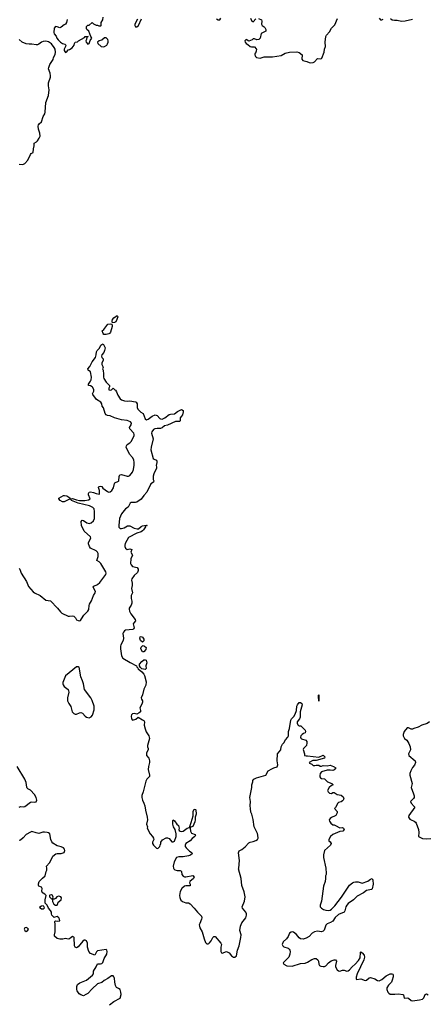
# Model space of a CAD drawing. Header units: inches. Extents: x 2396598 to 2566999, y 262085 to 451979.
# Tile 122 of 256: x 2436397 to 2442220, y 368056 to 382112. Entities that reach past the tile are written whole.
import ezdxf

# ---------------------------------------------------------------- set-up
doc = ezdxf.new("R2010")
doc.units = ezdxf.units.IN
doc.header["$MEASUREMENT"] = 0
for name, color, linetype in [('C4336', 7, 'Continuous'), ('C4337', 7, 'Continuous'), ('C4338', 7, 'Continuous'), ('C4346', 7, 'Continuous'), ('C4347', 7, 'Continuous'), ('C4348', 7, 'Continuous')]:
    doc.layers.add(name, color=color, linetype=linetype)

msp = doc.modelspace()

# ---------------------------------------------------------------- linework, layer by layer
at = {"layer": 'C4336', "color": 5, "elevation": 40}
for points in [[(2437678, 368050), (2437743, 368097), (2437830, 368146), (2437845, 368195), (2437844, 368230), (2437830, 368267), (2437810, 368284), (2437790, 368290), (2437778, 368298), (2437765, 368325), (2437755, 368370), (2437750, 368428), (2437742, 368450), (2437730, 368461), (2437710, 368462), (2437657, 368423), (2437605, 368395), (2437570, 368367), (2437510, 368349), (2437430, 368279), (2437370, 368209), (2437342, 368198), (2437310, 368178), (2437270, 368193), (2437248, 368208), (2437219, 368250), (2437214, 368270), (2437214, 368310), (2437222, 368338), (2437255, 368365), (2437350, 368403), (2437435, 368470), (2437450, 368490), (2437450, 368531), (2437490, 368590), (2437507, 368633), (2437550, 368632), (2437570, 368639), (2437585, 368655), (2437605, 368710), (2437641, 368770), (2437646, 368810), (2437642, 368830), (2437630, 368840), (2437510, 368819), (2437496, 368804), (2437470, 368756), (2437410, 368782), (2437383, 368810), (2437365, 368870), (2437367, 368930), (2437350, 368963), (2437333, 368973), (2437318, 368970), (2437301, 368959), (2437230, 368876), (2437210, 368863), (2437187, 368870), (2437180, 368890), (2437174, 369010), (2437170, 369017), (2437150, 369024), (2437130, 369012), (2437110, 368990), (2437090, 368987), (2437050, 368997), (2437014, 368986), (2436970, 368984), (2436930, 368998), (2436892, 369030), (2436893, 369050), (2436906, 369090), (2436903, 369203), (2436897, 369230), (2436900, 369240), (2436910, 369246), (2436930, 369242), (2436968, 369250), (2436967, 369270), (2436957, 369290), (2436930, 369308), (2436899, 369301), (2436890, 369294), (2436856, 369330), (2436849, 369350), (2436849, 369370), (2436837, 369397), (2436808, 369430), (2436788, 369470), (2436761, 369501), (2436761, 369550), (2436776, 369610), (2436757, 369630), (2436730, 369642), (2436724, 369650), (2436712, 369670), (2436719, 369710), (2436710, 369728), (2436670, 369742), (2436665, 369750), (2436666, 369774), (2436675, 369810), (2436722, 369858), (2436762, 369890), (2436774, 369950), (2436784, 369970), (2436783, 370000)], [(2438596, 370000), (2438599, 369990), (2438615, 369975), (2438646, 369966), (2438690, 369967), (2438701, 369961), (2438707, 369950), (2438711, 369910), (2438730, 369885), (2438750, 369878), (2438770, 369878), (2438870, 369896), (2438890, 369872), (2438878, 369850), (2438826, 369810), (2438822, 369790), (2438832, 369770), (2438830, 369746), (2438770, 369749), (2438750, 369742), (2438711, 369710), (2438690, 369666), (2438681, 369610), (2438683, 369583), (2438687, 369567), (2438701, 369541), (2438723, 369523), (2438770, 369507), (2438810, 369506), (2438831, 369491), (2438891, 369431), (2438936, 369370), (2438993, 369313), (2438997, 369290), (2438994, 369274), (2438968, 369210), (2438962, 369190), (2438964, 369170), (2438971, 369150), (2439005, 369090), (2439030, 368992), (2439050, 368938), (2439070, 368921), (2439090, 368918), (2439098, 368922), (2439110, 368932), (2439130, 368962), (2439155, 369010), (2439170, 369025), (2439190, 369025), (2439272, 368930), (2439278, 368910), (2439271, 368870), (2439271, 368811), (2439282, 368790), (2439290, 368785), (2439350, 368808), (2439370, 368802), (2439389, 368789), (2439422, 368750), (2439450, 368730), (2439471, 368729), (2439494, 368750), (2439506, 368830), (2439530, 368891), (2439558, 369010), (2439559, 369050), (2439544, 369110), (2439550, 369170), (2439570, 369220), (2439626, 369290), (2439638, 369330), (2439635, 369350), (2439626, 369370), (2439578, 369430), (2439573, 369450), (2439607, 369530), (2439616, 369590), (2439602, 369662), (2439569, 369750), (2439559, 369850), (2439524, 369990), (2439525, 370000)]]:
    msp.add_lwpolyline(points, dxfattribs=at)
at = {"layer": 'C4336', "color": 5}
for points, elevation in [([(2436850, 369617), (2436827, 369613), (2436823, 369610), (2436821, 369590), (2436850, 369563), (2436859, 369561), (2436870, 369572), (2436875, 369585), (2436870, 369602), (2436866, 369610)], 40), ([(2436950, 369598), (2436929, 369591), (2436910, 369569), (2436890, 369557), (2436878, 369558), (2436870, 369566), (2436862, 369558), (2436866, 369550), (2436865, 369525), (2436885, 369485), (2436910, 369471), (2436930, 369471), (2436938, 369482), (2436947, 369513), (2436990, 369550), (2436994, 369574), (2436983, 369590), (2436970, 369596)], 40), ([(2436710, 369413), (2436690, 369427), (2436685, 369450), (2436710, 369462), (2436730, 369465), (2436741, 369450), (2436745, 369430), (2436730, 369415)], 40), ([(2436490, 369152), (2436470, 369147), (2436460, 369130), (2436468, 369108), (2436490, 369098), (2436510, 369107), (2436522, 369130), (2436510, 369143)], 60)]:
    msp.add_lwpolyline(points, close=True, dxfattribs=dict(at, elevation=elevation))
at = {"layer": 'C4337', "color": 5, "elevation": 40}
for points in [[(2437725, 377785), (2437718, 377810), (2437722, 377830), (2437743, 377857), (2437791, 377891), (2437799, 377870), (2437786, 377830), (2437770, 377801), (2437750, 377787)], [(2437630, 377616), (2437600, 377620), (2437587, 377630), (2437575, 377670), (2437599, 377690), (2437654, 377766), (2437691, 377771), (2437707, 377767), (2437716, 377756), (2437717, 377730), (2437696, 377650), (2437678, 377630), (2437670, 377628)], [(2438150, 373228), (2438125, 373250), (2438115, 373285), (2438118, 373302), (2438130, 373306), (2438150, 373299), (2438170, 373271), (2438170, 373244)], [(2438150, 373088), (2438128, 373132), (2438130, 373154), (2438150, 373174), (2438162, 373178), (2438182, 373170), (2438202, 373150), (2438200, 373120), (2438170, 373088)], [(2438190, 372838), (2438144, 372844), (2438123, 372863), (2438106, 372890), (2438108, 372910), (2438141, 372950), (2438170, 372975), (2438190, 372976), (2438202, 372970), (2438213, 372933), (2438201, 372890), (2438202, 372850)], [(2437235, 372875), (2437210, 372873), (2437050, 372745), (2437015, 372650), (2437012, 372630), (2437016, 372616), (2437030, 372594), (2437088, 372548), (2437097, 372510), (2437081, 372430), (2437081, 372390), (2437097, 372350), (2437129, 372309), (2437145, 372230), (2437170, 372206), (2437190, 372198), (2437210, 372200), (2437250, 372218), (2437270, 372222), (2437292, 372212), (2437330, 372168), (2437350, 372153), (2437390, 372148), (2437420, 372160), (2437437, 372183), (2437460, 372260), (2437461, 372310), (2437430, 372393), (2437411, 372430), (2437321, 372550), (2437308, 372630), (2437294, 372674), (2437269, 372731), (2437248, 372868)]]:
    msp.add_lwpolyline(points, close=True, dxfattribs=at)
for points in [[(2436390, 374277), (2436399, 374270), (2436419, 374210), (2436493, 374090), (2436523, 374023), (2436590, 373944), (2436610, 373928), (2436690, 373890), (2436770, 373827), (2436835, 373815), (2436939, 373710), (2436979, 373659), (2437001, 373641), (2437090, 373599), (2437110, 373596), (2437150, 373604), (2437170, 373599), (2437194, 373574), (2437210, 373547), (2437230, 373535), (2437250, 373531), (2437264, 373536), (2437282, 373558), (2437312, 373610), (2437372, 373668), (2437385, 373690), (2437388, 373750), (2437393, 373770), (2437422, 373818), (2437450, 373890), (2437477, 373930), (2437478, 373950), (2437448, 374010), (2437455, 374025), (2437507, 374050), (2437540, 374080), (2437628, 374190), (2437633, 374210), (2437628, 374230), (2437555, 374350), (2437530, 374373), (2437498, 374390), (2437518, 374450), (2437518, 374490), (2437510, 374510), (2437490, 374531), (2437408, 374568), (2437392, 374592), (2437378, 374630), (2437379, 374650), (2437412, 374710), (2437408, 374730), (2437316, 374810), (2437278, 374890), (2437277, 374950), (2437290, 374966), (2437310, 374964), (2437356, 374930), (2437390, 374922), (2437417, 374930), (2437450, 374959), (2437466, 374990), (2437467, 375090), (2437460, 375130), (2437441, 375150), (2437393, 375173), (2437230, 375209), (2437139, 375250), (2437126, 375266), (2437110, 375269), (2437050, 375238), (2437030, 375231), (2437010, 375231), (2436973, 375250), (2436954, 375270), (2436956, 375284), (2437022, 375318), (2437039, 375321), (2437070, 375314), (2437098, 375298), (2437114, 375286), (2437114, 375274), (2437150, 375279), (2437210, 375256), (2437249, 375249), (2437326, 375250), (2437381, 375259), (2437402, 375270), (2437381, 375330), (2437381, 375350), (2437390, 375365), (2437410, 375371), (2437450, 375364), (2437490, 375348), (2437530, 375338), (2437537, 375343), (2437537, 375390), (2437524, 375436), (2437528, 375450), (2437545, 375455), (2437570, 375446), (2437586, 375426), (2437650, 375376), (2437669, 375369), (2437690, 375370), (2437711, 375390), (2437736, 375430), (2437750, 375491), (2437758, 375502), (2437810, 375523), (2437815, 375530), (2437817, 375590), (2437826, 375614), (2437850, 375619), (2437930, 375594), (2437950, 375596), (2437970, 375607), (2438010, 375653), (2438023, 375690), (2438031, 375751), (2438032, 375790), (2438026, 375830), (2438010, 375860), (2437964, 375910), (2437918, 376010), (2437923, 376030), (2437934, 376046), (2437970, 376071), (2437990, 376091), (2438031, 376170), (2438034, 376190), (2438026, 376210), (2437969, 376270), (2437965, 376290), (2437989, 376330), (2437993, 376350), (2437979, 376370), (2437930, 376390), (2437850, 376401), (2437749, 376430), (2437690, 376455), (2437650, 376464), (2437632, 376472), (2437619, 376490), (2437595, 376570), (2437577, 376597), (2437569, 376630), (2437557, 376650), (2437495, 376690), (2437441, 376761), (2437439, 376770), (2437456, 376810), (2437456, 376830), (2437440, 376860), (2437430, 376873), (2437410, 376883), (2437378, 376890), (2437379, 376910), (2437410, 376950), (2437417, 376970), (2437421, 377010), (2437407, 377087), (2437375, 377110), (2437369, 377130), (2437401, 377159), (2437432, 377230), (2437481, 377290), (2437491, 377329), (2437495, 377370), (2437504, 377390), (2437535, 377425), (2437555, 377465), (2437570, 377477), (2437590, 377485), (2437619, 377430), (2437610, 377390), (2437597, 377363), (2437571, 377330), (2437567, 377310), (2437571, 377291), (2437591, 377270), (2437591, 377250), (2437571, 377210), (2437572, 377190), (2437591, 377151), (2437582, 377130), (2437591, 377110), (2437596, 377050), (2437594, 377010), (2437599, 376990), (2437630, 376936), (2437682, 376890), (2437678, 376870), (2437668, 376852), (2437672, 376830), (2437690, 376824), (2437708, 376830), (2437730, 376854), (2437744, 376844), (2437754, 376830), (2437765, 376825), (2437780, 376800), (2437799, 376750), (2437830, 376701), (2437850, 376687), (2437894, 376670), (2437933, 376667), (2437970, 376671), (2438050, 376658), (2438063, 376650), (2438073, 376630), (2438076, 376576), (2438085, 376550), (2438129, 376509), (2438163, 376490), (2438190, 376416), (2438210, 376402), (2438230, 376408), (2438289, 376451), (2438330, 376470), (2438361, 376461), (2438400, 376420), (2438410, 376413), (2438430, 376410), (2438470, 376427), (2438530, 376475), (2438550, 376481), (2438610, 376485), (2438650, 376517), (2438710, 376545), (2438730, 376532), (2438734, 376514), (2438723, 376470), (2438710, 376450), (2438691, 376429), (2438687, 376410), (2438691, 376389), (2438685, 376375), (2438625, 376375), (2438510, 376323), (2438466, 376314), (2438430, 376286), (2438410, 376277), (2438362, 376278), (2438327, 376273), (2438310, 376262), (2438285, 376230), (2438281, 376210), (2438302, 376130), (2438273, 376010), (2438272, 375970), (2438304, 375850), (2438318, 375838), (2438350, 375823), (2438358, 375810), (2438358, 375790), (2438347, 375750), (2438353, 375730), (2438352, 375710), (2438314, 375630), (2438305, 375595), (2438305, 375550), (2438313, 375527), (2438308, 375512), (2438270, 375484), (2438215, 375365), (2438170, 375320), (2438134, 375266), (2438070, 375223), (2438050, 375219), (2437990, 375219), (2437975, 375210), (2437946, 375154), (2437907, 375130), (2437850, 375056), (2437825, 374990), (2437812, 374890), (2437814, 374870), (2437830, 374849), (2437850, 374849), (2437890, 374859), (2437935, 374885), (2437970, 374889), (2438033, 374853), (2438077, 374843), (2438094, 374846), (2438130, 374878), (2438150, 374886), (2438210, 374894), (2438216, 374890), (2438195, 374885), (2438192, 374872), (2438164, 374830), (2438150, 374813), (2438130, 374800), (2438070, 374781), (2437950, 374720), (2437904, 374636), (2437897, 374610), (2437900, 374590), (2437910, 374570), (2437930, 374547), (2437970, 374558), (2437997, 374550), (2437983, 374510), (2438010, 374470), (2437983, 374417), (2437980, 374350), (2437988, 374330), (2438010, 374308), (2438077, 374290), (2438088, 374270), (2438087, 374250), (2438079, 374221), (2438030, 374180), (2437999, 374130), (2437996, 374110), (2438004, 374070), (2438004, 374036), (2437996, 373990), (2438008, 373930), (2437991, 373890), (2437987, 373867), (2437988, 373848), (2437998, 373810), (2437997, 373783), (2437990, 373753), (2437963, 373710), (2437962, 373698), (2437966, 373670), (2437983, 373630), (2438047, 373550), (2438051, 373529), (2438030, 373509), (2438019, 373490), (2438031, 373429), (2438024, 373416), (2438011, 373409), (2437910, 373398), (2437892, 373388), (2437879, 373370), (2437870, 373350), (2437878, 373282), (2437875, 373250), (2437842, 373190), (2437837, 373170), (2437838, 373130), (2437853, 373030), (2437870, 372999), (2437974, 372934), (2438066, 372886), (2438072, 372870), (2438082, 372862), (2438090, 372846), (2438142, 372802), (2438170, 372770), (2438180, 372750), (2438202, 372662), (2438198, 372610), (2438170, 372555), (2438150, 372475), (2438131, 372430), (2438136, 372410), (2438151, 372390), (2438151, 372370), (2438141, 372339), (2438112, 372290), (2438122, 372250), (2438122, 372230), (2438105, 372215), (2438070, 372198), (2438030, 372209), (2438010, 372204), (2437996, 372190), (2437987, 372170), (2437992, 372130), (2438010, 372112), (2438054, 372126), (2438090, 372154), (2438150, 372118), (2438172, 372110), (2438178, 372090), (2438177, 372043), (2438188, 371988), (2438205, 371945), (2438243, 371890), (2438247, 371870), (2438251, 371850), (2438222, 371750), (2438222, 371730), (2438231, 371710), (2438231, 371690), (2438210, 371646), (2438207, 371610), (2438241, 371570), (2438251, 371531), (2438251, 371509), (2438235, 371450), (2438233, 371410), (2438253, 371327), (2438251, 371310), (2438212, 371268), (2438199, 371241), (2438163, 371090), (2438144, 371036), (2438142, 371010), (2438149, 370969), (2438170, 370930), (2438183, 370890), (2438194, 370830), (2438220, 370730), (2438223, 370690), (2438206, 370630), (2438221, 370590), (2438219, 370570), (2438259, 370490), (2438296, 370450), (2438306, 370430), (2438311, 370410), (2438294, 370370), (2438293, 370350), (2438306, 370326), (2438350, 370285), (2438370, 370281), (2438399, 370310), (2438402, 370330), (2438413, 370350), (2438415, 370370), (2438435, 370405), (2438489, 370431), (2438510, 370431), (2438530, 370423), (2438570, 370377), (2438590, 370374), (2438610, 370387), (2438630, 370452), (2438632, 370492), (2438620, 370550), (2438595, 370590), (2438583, 370630), (2438583, 370677), (2438589, 370691), (2438610, 370677), (2438642, 370630), (2438664, 370610), (2438673, 370570), (2438670, 370550), (2438677, 370537), (2438687, 370527), (2438703, 370523), (2438730, 370527), (2438790, 370569), (2438822, 370578), (2438848, 370650), (2438874, 370746), (2438874, 370810), (2438890, 370841), (2438910, 370838), (2438913, 370833), (2438919, 370770), (2438905, 370730), (2438905, 370690), (2438898, 370662), (2438870, 370593), (2438843, 370583), (2438836, 370584), (2438830, 370570), (2438836, 370530), (2438850, 370501), (2438902, 370482), (2438910, 370470), (2438899, 370450), (2438859, 370421), (2438830, 370392), (2438770, 370353), (2438761, 370330), (2438763, 370310), (2438774, 370290), (2438823, 370243), (2438846, 370230), (2438866, 370210), (2438835, 370185), (2438810, 370175), (2438730, 370162), (2438670, 370160), (2438639, 370150), (2438605, 370090), (2438587, 370030), (2438596, 370000)], [(2436390, 370871), (2436410, 370881), (2436450, 370875), (2436470, 370880), (2436550, 370944), (2436570, 370948), (2436610, 370944), (2436630, 370948), (2436642, 370970), (2436634, 371010), (2436610, 371052), (2436550, 371114), (2436513, 371133), (2436504, 371144), (2436498, 371158), (2436490, 371224), (2436470, 371270), (2436363, 371450)], [(2439525, 370000), (2439538, 370110), (2439522, 370218), (2439534, 370246), (2439570, 370264), (2439618, 370302), (2439670, 370363), (2439690, 370373), (2439730, 370379), (2439770, 370393), (2439792, 370410), (2439803, 370430), (2439801, 370470), (2439793, 370493), (2439747, 370590), (2439734, 370694), (2439714, 370770), (2439701, 370801), (2439693, 370850), (2439690, 370890), (2439694, 370950), (2439683, 371010), (2439715, 371150), (2439715, 371190), (2439729, 371230), (2439729, 371250), (2439742, 371270), (2439778, 371290), (2439914, 371326), (2439948, 371390), (2440000, 371416)], [(2436783, 370000), (2436782, 370030), (2436822, 370078), (2436842, 370110), (2436869, 370170), (2436914, 370206), (2436930, 370211), (2436990, 370211), (2437030, 370225), (2437042, 370250), (2437037, 370270), (2437024, 370290), (2436990, 370306), (2436930, 370318), (2436870, 370355), (2436855, 370375), (2436840, 370410), (2436828, 370488), (2436810, 370502), (2436790, 370510), (2436750, 370515), (2436727, 370513), (2436670, 370497), (2436630, 370504), (2436570, 370522), (2436550, 370515), (2436490, 370479), (2436448, 370432), (2436410, 370400), (2436390, 370395)]]:
    msp.add_lwpolyline(points, dxfattribs=at)
at = {"layer": 'C4338', "color": 5, "elevation": 60}
for points in [[(2437073, 382113), (2437066, 382074), (2437051, 382050), (2437030, 382039), (2436990, 382003), (2436970, 381996), (2436930, 382012), (2436910, 382015), (2436891, 381990), (2436885, 381930), (2436890, 381912), (2436918, 381878), (2436928, 381850), (2436945, 381825), (2436981, 381790), (2437010, 381773), (2437043, 381763), (2437054, 381750), (2437053, 381727), (2437031, 381690), (2437033, 381670), (2437050, 381646), (2437070, 381651), (2437090, 381683), (2437110, 381687), (2437145, 381710), (2437175, 381750), (2437178, 381770), (2437188, 381790), (2437223, 381797), (2437235, 381810), (2437322, 381858), (2437330, 381874), (2437374, 381870), (2437358, 381862), (2437352, 381830), (2437341, 381810), (2437347, 381790), (2437370, 381761), (2437390, 381772), (2437404, 381816), (2437428, 381850), (2437413, 381873), (2437386, 381946), (2437358, 381970), (2437350, 381986), (2437350, 382014), (2437370, 382032), (2437390, 382034), (2437430, 382074), (2437450, 382052), (2437490, 382032), (2437510, 382034), (2437526, 382026), (2437557, 382023), (2437562, 382030), (2437561, 382070), (2437583, 382110), (2437587, 382147)], [(2438081, 382119), (2438044, 382050), (2438041, 382030), (2438051, 382011), (2438070, 382008), (2438092, 382030), (2438136, 382124)], [(2439210, 382126), (2439230, 382108), (2439258, 382110), (2439270, 382132)], [(2439810, 382131), (2439851, 382110), (2439856, 382090), (2439851, 382050), (2439862, 382030), (2439891, 382011), (2439900, 382000), (2439911, 381970), (2439911, 381950), (2439847, 381913), (2439831, 381849), (2439811, 381829), (2439786, 381826), (2439750, 381838), (2439730, 381838), (2439716, 381824), (2439670, 381804), (2439630, 381828), (2439612, 381810), (2439618, 381790), (2439632, 381770), (2439657, 381757), (2439690, 381731), (2439710, 381723), (2439750, 381725), (2439777, 381697), (2439781, 381690), (2439777, 381663), (2439764, 381636), (2439754, 381630), (2439754, 381610), (2439762, 381602), (2439766, 381586), (2439782, 381570), (2439830, 381562), (2439890, 381581), (2440000, 381581)], [(2439692, 382132), (2439712, 382092), (2439730, 382082), (2439770, 382122)], [(2436390, 380050), (2436430, 380045), (2436450, 380049), (2436470, 380060), (2436513, 380107), (2436550, 380187), (2436560, 380200), (2436590, 380214), (2436592, 380270), (2436605, 380310), (2436602, 380350), (2436635, 380370), (2436650, 380385), (2436677, 380423), (2436690, 380450), (2436685, 380490), (2436664, 380550), (2436660, 380590), (2436664, 380610), (2436673, 380627), (2436707, 380653), (2436732, 380730), (2436756, 380770), (2436761, 380790), (2436768, 380930), (2436808, 381030), (2436817, 381110), (2436808, 381170), (2436810, 381210), (2436837, 381290), (2436839, 381310), (2436832, 381350), (2436810, 381410), (2436812, 381430), (2436828, 381472), (2436876, 381544), (2436881, 381570), (2436903, 381617), (2436909, 381650), (2436905, 381690), (2436890, 381717), (2436850, 381769), (2436810, 381797), (2436770, 381806), (2436730, 381801), (2436710, 381792), (2436670, 381765), (2436650, 381755), (2436630, 381753), (2436570, 381764), (2436530, 381761), (2436490, 381767), (2436432, 381792), (2436390, 381829)]]:
    msp.add_lwpolyline(points, dxfattribs=at)
msp.add_lwpolyline([(2437630, 381853), (2437607, 381853), (2437570, 381822), (2437530, 381810), (2437510, 381790), (2437514, 381770), (2437563, 381730), (2437590, 381723), (2437610, 381729), (2437641, 381750), (2437652, 381768), (2437659, 381790), (2437660, 381810), (2437654, 381830)], close=True, dxfattribs=at)
at = {"layer": 'C4346', "color": 5, "elevation": 40}
msp.add_lwpolyline([(2440769, 370000), (2440770, 369994), (2440777, 369930), (2440775, 369910), (2440766, 369890), (2440766, 369850), (2440759, 369810), (2440739, 369741), (2440710, 369530), (2440687, 369470), (2440690, 369450), (2440708, 369430), (2440738, 369410), (2440770, 369400), (2440810, 369397), (2440830, 369402), (2440850, 369415), (2440899, 369461), (2440995, 369585), (2441110, 369756), (2441149, 369791), (2441170, 369801), (2441194, 369806), (2441230, 369806), (2441290, 369785), (2441370, 369815), (2441410, 369845), (2441430, 369851), (2441441, 369830), (2441447, 369770), (2441433, 369707), (2441424, 369696), (2441350, 369679), (2441310, 369650), (2441218, 369602), (2441166, 369550), (2441090, 369495), (2441068, 369472), (2441055, 369450), (2441040, 369390), (2441030, 369370), (2440950, 369336), (2440904, 369296), (2440870, 369244), (2440837, 369223), (2440790, 369206), (2440770, 369184), (2440744, 369116), (2440730, 369099), (2440710, 369093), (2440650, 369099), (2440610, 369092), (2440574, 369070), (2440530, 369025), (2440490, 369001), (2440446, 368986), (2440409, 368989), (2440390, 369004), (2440353, 369053), (2440310, 369084), (2440290, 369089), (2440273, 369087), (2440251, 369070), (2440230, 369024), (2440210, 368993), (2440161, 368950), (2440148, 368912), (2440156, 368890), (2440170, 368876), (2440230, 368856), (2440244, 368844), (2440256, 368830), (2440262, 368810), (2440258, 368770), (2440243, 368730), (2440159, 368650), (2440171, 368630), (2440214, 368606), (2440290, 368603), (2440410, 368640), (2440477, 368643), (2440510, 368658), (2440570, 368697), (2440610, 368710), (2440630, 368710), (2440656, 368690), (2440664, 368670), (2440670, 368630), (2440680, 368610), (2440699, 368599), (2440730, 368595), (2440750, 368598), (2440770, 368607), (2440810, 368650), (2440845, 368675), (2440889, 368689), (2440909, 368689), (2440923, 368670), (2440908, 368612), (2440910, 368590), (2440934, 368550), (2440950, 368535), (2440970, 368529), (2441010, 368543), (2441030, 368544), (2441070, 368528), (2441090, 368535), (2441107, 368550), (2441147, 368593), (2441191, 368629), (2441239, 368681), (2441259, 368721), (2441265, 368795), (2441270, 368811), (2441276, 368796), (2441290, 368789), (2441318, 368758), (2441323, 368730), (2441312, 368690), (2441218, 368490), (2441204, 368444), (2441203, 368423), (2441208, 368410), (2441270, 368418), (2441330, 368397), (2441350, 368402), (2441390, 368433), (2441410, 368438), (2441470, 368420), (2441510, 368394), (2441530, 368392), (2441571, 368409), (2441630, 368463), (2441690, 368489), (2441713, 368493), (2441726, 368486), (2441730, 368476), (2441732, 368448), (2441720, 368400), (2441707, 368373), (2441667, 368330), (2441642, 368290), (2441640, 368270), (2441655, 368230), (2441670, 368213), (2441690, 368203), (2441758, 368202), (2441810, 368207), (2441870, 368196), (2441878, 368190), (2441890, 368142), (2441930, 368148), (2441950, 368142), (2441990, 368112), (2442010, 368108), (2442110, 368118), (2442150, 368129), (2442170, 368150), (2442190, 368195), (2442210, 368204), (2442230, 368190)], dxfattribs=at)
at = {"layer": 'C4347', "color": 5}
for points, elevation in [([(2440000, 371416), (2440029, 371431), (2440073, 371447), (2440081, 371459), (2440085, 371475), (2440073, 371530), (2440082, 371630), (2440129, 371690), (2440133, 371730), (2440149, 371771), (2440170, 371791), (2440193, 371830), (2440229, 371870), (2440239, 371890), (2440237, 371950), (2440250, 371994), (2440269, 372111), (2440279, 372130), (2440314, 372166), (2440330, 372198), (2440352, 372250), (2440354, 372310), (2440364, 372330), (2440390, 372365), (2440410, 372367), (2440427, 372350), (2440431, 372330), (2440403, 372230), (2440405, 372155), (2440393, 372130), (2440362, 372090), (2440359, 372070), (2440368, 372048), (2440378, 372038), (2440390, 372031), (2440411, 372031), (2440434, 372014), (2440474, 371970), (2440482, 371950), (2440474, 371930), (2440450, 371924), (2440430, 371909), (2440414, 371890), (2440408, 371870), (2440414, 371854), (2440424, 371844), (2440485, 371825), (2440498, 371810), (2440501, 371790), (2440492, 371750), (2440450, 371706), (2440445, 371695), (2440465, 371630), (2440465, 371610), (2440490, 371603), (2440510, 371604), (2440670, 371586), (2440730, 371611), (2440754, 371590), (2440752, 371570), (2440630, 371539), (2440584, 371536), (2440534, 371510), (2440538, 371498), (2440570, 371485), (2440590, 371466), (2440614, 371466), (2440630, 371472), (2440668, 371472), (2440690, 371458), (2440710, 371458), (2440730, 371465), (2440790, 371459), (2440830, 371468), (2440882, 371450), (2440911, 371431), (2440890, 371402), (2440870, 371394), (2440830, 371401), (2440790, 371400), (2440710, 371375), (2440691, 371350), (2440684, 371324), (2440684, 371304), (2440692, 371290), (2440710, 371278), (2440753, 371273), (2440794, 371234), (2440854, 371210), (2440872, 371192), (2440870, 371186), (2440850, 371178), (2440818, 371150), (2440792, 371110), (2440802, 371090), (2440822, 371070), (2440850, 371066), (2440870, 371078), (2440890, 371078), (2440930, 371051), (2440990, 371041), (2441017, 371017), (2441025, 370990), (2441018, 370970), (2441010, 370962), (2440990, 370949), (2440950, 370937), (2440941, 370930), (2440910, 370866), (2440894, 370850), (2440931, 370810), (2440932, 370788), (2440911, 370750), (2440885, 370735), (2440870, 370734), (2440850, 370724), (2440831, 370710), (2440818, 370690), (2440822, 370670), (2440841, 370641), (2440870, 370618), (2440890, 370618), (2440910, 370611), (2440970, 370576), (2441010, 370578), (2441022, 370570), (2441031, 370550), (2441012, 370530), (2440970, 370524), (2440870, 370479), (2440838, 370450), (2440812, 370410), (2440812, 370390), (2440834, 370374), (2440846, 370350), (2440836, 370330), (2440751, 370250), (2440736, 370190), (2440735, 370150), (2440769, 370000)], 40), ([(2442251, 372089), (2442217, 372063), (2442140, 372040), (2442090, 372014), (2442026, 371994), (2442010, 371984), (2441990, 371982), (2441950, 372002), (2441930, 372002), (2441890, 371953), (2441875, 371910), (2441875, 371890), (2441882, 371870), (2441894, 371850), (2441925, 371825), (2441943, 371803), (2441958, 371778), (2441977, 371730), (2441979, 371690), (2441953, 371630), (2441955, 371610), (2442046, 371530), (2442051, 371510), (2442039, 371470), (2442010, 371436), (2441982, 371390), (2441971, 371350), (2441971, 371329), (2442005, 371210), (2441991, 371150), (2442023, 371063), (2442031, 371030), (2442031, 371010), (2442024, 370996), (2441981, 370950), (2441987, 370930), (2442030, 370878), (2442042, 370870), (2441958, 370750), (2441951, 370730), (2441970, 370701), (2441988, 370688), (2442031, 370670), (2442050, 370655), (2442060, 370640), (2442096, 370550), (2442101, 370510), (2442095, 370450), (2442150, 370424), (2442210, 370418), (2442270, 370425)], 60)]:
    msp.add_lwpolyline(points, dxfattribs=dict(at, elevation=elevation))
at = {"layer": 'C4347', "color": 5, "elevation": 40}
msp.add_lwpolyline([(2440670, 372386), (2440666, 372450), (2440666, 372470), (2440670, 372474)], close=True, dxfattribs=at)
at = {"layer": 'C4348', "color": 5, "elevation": 60}
for points in [[(2440000, 381581), (2440010, 381580), (2440130, 381603), (2440190, 381633), (2440250, 381650), (2440354, 381654), (2440390, 381646), (2440431, 381611), (2440425, 381550), (2440442, 381530), (2440497, 381517), (2440530, 381502), (2440550, 381498), (2440590, 381502), (2440609, 381511), (2440650, 381558), (2440690, 381551), (2440710, 381558), (2440715, 381565), (2440747, 381647), (2440749, 381690), (2440765, 381730), (2440761, 381790), (2440769, 381870), (2440781, 381890), (2440823, 381937), (2440850, 381990), (2440900, 382040), (2440937, 382130)], [(2441530, 382132), (2441550, 382111), (2441570, 382111), (2441590, 382121)], [(2441695, 382130), (2441718, 382110), (2441750, 382104), (2441790, 382104), (2441850, 382093), (2441902, 382098), (2442010, 382121)]]:
    msp.add_lwpolyline(points, dxfattribs=at)

doc.saveas('drawing.dxf')
